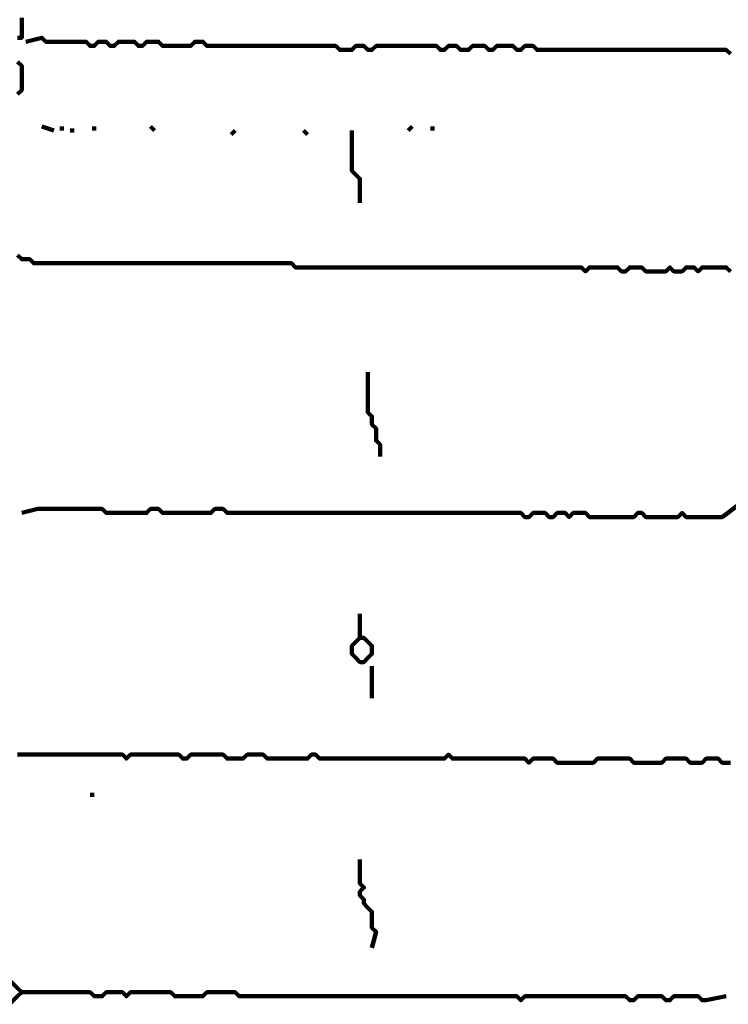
# Model space of a CAD drawing. Header units: metres. Extents: x 1959 to 4131, y 3282 to 4313.
# Tile 89 of 256: x 2376.52 to 2378.14, y 4288.19 to 4290.44. Entities that reach past the tile are written whole.
import ezdxf

# ---------------------------------------------------------------- set-up
doc = ezdxf.new("R2010")
doc.units = ezdxf.units.M
doc.layers.add('P', color=250, linetype='Continuous', lineweight=100)

msp = doc.modelspace()

# ---------------------------------------------------------------- linework, layer by layer
at = {"layer": 'P', "color": 0, "linetype": 'Continuous'}
for points in [[(2376.5216, 4290.4486), (2376.5216, 4290.4394), (2376.5216, 4290.4302), (2376.5216, 4290.4209), (2376.5216, 4290.4117), (2376.5216, 4290.4025), (2376.5123, 4290.4025)], [(2376.5308, 4290.3933), (2376.5677, 4290.4025), (2376.5769, 4290.3933), (2376.5862, 4290.3933), (2376.5954, 4290.3933), (2376.6046, 4290.3933), (2376.6139, 4290.3933), (2376.6231, 4290.3933), (2376.6323, 4290.3933), (2376.6416, 4290.3933), (2376.6508, 4290.3933), (2376.66, 4290.3933), (2376.6692, 4290.3933), (2376.6785, 4290.384), (2376.6877, 4290.384), (2376.6969, 4290.3933), (2376.7062, 4290.3933), (2376.7154, 4290.3933), (2376.7246, 4290.384), (2376.7339, 4290.384), (2376.7431, 4290.3933), (2376.7523, 4290.3933), (2376.7616, 4290.3933), (2376.7708, 4290.3933), (2376.78, 4290.3933), (2376.7892, 4290.384), (2376.7985, 4290.384), (2376.8077, 4290.3933), (2376.8169, 4290.3933), (2376.8262, 4290.3933), (2376.8354, 4290.3933), (2376.8446, 4290.384), (2376.8539, 4290.384), (2376.8631, 4290.384), (2376.8723, 4290.384), (2376.8816, 4290.384), (2376.8908, 4290.384), (2376.9, 4290.384), (2376.9092, 4290.384), (2376.9185, 4290.3933), (2376.9277, 4290.3933), (2376.9369, 4290.3933), (2376.9462, 4290.384), (2376.9554, 4290.384), (2376.9646, 4290.384), (2376.9739, 4290.384), (2376.9831, 4290.384), (2376.9923, 4290.384), (2377.0016, 4290.384), (2377.0108, 4290.384), (2377.02, 4290.384), (2377.0292, 4290.384), (2377.0385, 4290.384), (2377.0477, 4290.384), (2377.0569, 4290.384), (2377.0662, 4290.384), (2377.0754, 4290.384), (2377.0846, 4290.384), (2377.0939, 4290.384), (2377.1031, 4290.384), (2377.1123, 4290.384), (2377.1216, 4290.384), (2377.1308, 4290.384), (2377.14, 4290.384), (2377.1492, 4290.384), (2377.1585, 4290.384), (2377.1677, 4290.384), (2377.1769, 4290.384), (2377.1862, 4290.384), (2377.1954, 4290.384), (2377.2046, 4290.384), (2377.2139, 4290.384), (2377.2231, 4290.384), (2377.2323, 4290.384), (2377.2416, 4290.384), (2377.2508, 4290.3748), (2377.26, 4290.3748), (2377.2692, 4290.3748), (2377.2785, 4290.3748), (2377.2877, 4290.384), (2377.2969, 4290.384), (2377.3062, 4290.384), (2377.3154, 4290.3748), (2377.3246, 4290.3748), (2377.3339, 4290.384), (2377.3431, 4290.384), (2377.3523, 4290.384), (2377.3616, 4290.384), (2377.3708, 4290.384), (2377.38, 4290.384), (2377.3892, 4290.384), (2377.3985, 4290.384), (2377.4077, 4290.384), (2377.4169, 4290.384), (2377.4262, 4290.384), (2377.4354, 4290.384), (2377.4446, 4290.384), (2377.4539, 4290.384), (2377.4631, 4290.384), (2377.4723, 4290.384), (2377.4816, 4290.3748), (2377.4908, 4290.3748), (2377.5, 4290.384), (2377.5092, 4290.384), (2377.5185, 4290.384), (2377.5277, 4290.3748), (2377.5369, 4290.3748), (2377.5462, 4290.3748), (2377.5554, 4290.384), (2377.5646, 4290.384), (2377.5739, 4290.384), (2377.5831, 4290.384), (2377.5923, 4290.3748), (2377.6016, 4290.3748), (2377.6108, 4290.384), (2377.62, 4290.384), (2377.6292, 4290.384), (2377.6385, 4290.384), (2377.6477, 4290.384), (2377.6569, 4290.3748), (2377.6662, 4290.3748), (2377.6754, 4290.384), (2377.6846, 4290.384), (2377.6939, 4290.384), (2377.7031, 4290.3748), (2377.7123, 4290.3748), (2377.7216, 4290.3748), (2377.7308, 4290.3748), (2377.74, 4290.3748), (2377.7492, 4290.3748), (2377.7585, 4290.3748), (2377.7677, 4290.3748), (2377.7769, 4290.3748), (2377.7862, 4290.3748), (2377.7954, 4290.3748), (2377.8046, 4290.3748), (2377.8139, 4290.3748), (2377.8231, 4290.3748), (2377.8323, 4290.3748), (2377.8416, 4290.3748), (2377.8508, 4290.3748), (2377.86, 4290.3748), (2377.8692, 4290.3748), (2377.8785, 4290.3748), (2377.8877, 4290.3748), (2377.8969, 4290.3748), (2377.9062, 4290.3748), (2377.9154, 4290.3748), (2377.9246, 4290.3748), (2377.9339, 4290.3748), (2377.9431, 4290.3748), (2377.9523, 4290.3748), (2377.9616, 4290.3748), (2377.9708, 4290.3748), (2377.98, 4290.3748), (2377.9892, 4290.3748), (2377.9985, 4290.3748), (2378.0077, 4290.3748), (2378.0169, 4290.3748), (2378.0262, 4290.3748), (2378.0354, 4290.3748), (2378.0446, 4290.3748), (2378.0539, 4290.3748), (2378.0631, 4290.3748), (2378.0723, 4290.3748), (2378.0816, 4290.3748), (2378.0908, 4290.3748), (2378.1, 4290.3748), (2378.1092, 4290.3748), (2378.1185, 4290.3748), (2378.1277, 4290.3748), (2378.1369, 4290.3748), (2378.1462, 4290.3656)], [(2376.5123, 4290.3471), (2376.5216, 4290.3379), (2376.5216, 4290.3286), (2376.5216, 4290.3194), (2376.5216, 4290.3102), (2376.5216, 4290.3009), (2376.5216, 4290.2917), (2376.5216, 4290.2825), (2376.5123, 4290.2733)], [(2376.5677, 4290.1994), (2376.5954, 4290.1902)], [(2376.6139, 4290.1994), (2376.6139, 4290.1902)], [(2376.6323, 4290.1902), (2376.6416, 4290.1902)], [(2376.6877, 4290.1994), (2376.6877, 4290.1902)], [(2376.8169, 4290.1994), (2376.8262, 4290.1902)], [(2377.0108, 4290.1902), (2377.0016, 4290.1809)], [(2377.1677, 4290.1902), (2377.1769, 4290.1809)], [(2377.2785, 4290.1902), (2377.2785, 4290.1533), (2377.2785, 4290.144), (2377.2785, 4290.1348), (2377.2785, 4290.1256), (2377.2785, 4290.1163), (2377.2785, 4290.1071), (2377.2785, 4290.0979), (2377.2877, 4290.0886), (2377.2969, 4290.0794), (2377.2969, 4290.0702), (2377.2969, 4290.0609), (2377.2969, 4290.024)], [(2377.4169, 4290.1994), (2377.4077, 4290.1902)], [(2377.4631, 4290.1994), (2377.4631, 4290.1902)], [(2376.5123, 4289.904), (2376.5216, 4289.8948), (2376.5308, 4289.8948), (2376.54, 4289.8948), (2376.5492, 4289.8856), (2376.5585, 4289.8856), (2376.5677, 4289.8856), (2376.5769, 4289.8856), (2376.5862, 4289.8856), (2376.5954, 4289.8856), (2376.6046, 4289.8856), (2376.6139, 4289.8856), (2376.6231, 4289.8856), (2376.6323, 4289.8856), (2376.6416, 4289.8856), (2376.6508, 4289.8856), (2376.66, 4289.8856), (2376.6692, 4289.8856), (2376.6785, 4289.8856), (2376.6877, 4289.8856), (2376.6969, 4289.8856), (2376.7062, 4289.8856), (2376.7154, 4289.8856), (2376.7246, 4289.8856), (2376.7339, 4289.8856), (2376.7431, 4289.8856), (2376.7523, 4289.8856), (2376.7616, 4289.8856), (2376.7708, 4289.8856), (2376.78, 4289.8856), (2376.7892, 4289.8856), (2376.7985, 4289.8856), (2376.8077, 4289.8856), (2376.8169, 4289.8856), (2376.8262, 4289.8856), (2376.8354, 4289.8856), (2376.8446, 4289.8856), (2376.8539, 4289.8856), (2376.8631, 4289.8856), (2376.8723, 4289.8856), (2376.8816, 4289.8856), (2376.8908, 4289.8856), (2376.9, 4289.8856), (2376.9092, 4289.8856), (2376.9185, 4289.8856), (2376.9277, 4289.8856), (2376.9369, 4289.8856), (2376.9462, 4289.8856), (2376.9554, 4289.8856), (2376.9646, 4289.8856), (2376.9739, 4289.8856), (2376.9831, 4289.8856), (2376.9923, 4289.8856), (2377.0016, 4289.8856), (2377.0108, 4289.8856), (2377.02, 4289.8856), (2377.0292, 4289.8856), (2377.0385, 4289.8856), (2377.0477, 4289.8856), (2377.0569, 4289.8856), (2377.0662, 4289.8856), (2377.0754, 4289.8856), (2377.0846, 4289.8856), (2377.0939, 4289.8856), (2377.1031, 4289.8856), (2377.1123, 4289.8856), (2377.1216, 4289.8856), (2377.1308, 4289.8856), (2377.14, 4289.8856), (2377.1492, 4289.8763), (2377.1585, 4289.8763), (2377.1677, 4289.8763), (2377.1769, 4289.8763), (2377.1862, 4289.8763), (2377.1954, 4289.8763), (2377.2046, 4289.8763), (2377.2139, 4289.8763), (2377.2231, 4289.8763), (2377.2323, 4289.8763), (2377.2416, 4289.8763), (2377.2508, 4289.8763), (2377.26, 4289.8763), (2377.2692, 4289.8763), (2377.2785, 4289.8763), (2377.2877, 4289.8763), (2377.2969, 4289.8763), (2377.3062, 4289.8763), (2377.3154, 4289.8763), (2377.3246, 4289.8763), (2377.3339, 4289.8763), (2377.3431, 4289.8763), (2377.3523, 4289.8763), (2377.3616, 4289.8763), (2377.3708, 4289.8763), (2377.38, 4289.8763), (2377.3892, 4289.8763), (2377.3985, 4289.8763), (2377.4077, 4289.8763), (2377.4169, 4289.8763), (2377.4262, 4289.8763), (2377.4354, 4289.8763), (2377.4446, 4289.8763), (2377.4539, 4289.8763), (2377.4631, 4289.8763), (2377.4723, 4289.8763), (2377.4816, 4289.8763), (2377.4908, 4289.8763), (2377.5, 4289.8763), (2377.5092, 4289.8763), (2377.5185, 4289.8763), (2377.5277, 4289.8763), (2377.5369, 4289.8763), (2377.5462, 4289.8763), (2377.5554, 4289.8763), (2377.5646, 4289.8763), (2377.5739, 4289.8763), (2377.5831, 4289.8763), (2377.5923, 4289.8763), (2377.6016, 4289.8763), (2377.6108, 4289.8763), (2377.62, 4289.8763), (2377.6292, 4289.8763), (2377.6385, 4289.8763), (2377.6477, 4289.8763), (2377.6569, 4289.8763), (2377.6662, 4289.8763), (2377.6754, 4289.8763), (2377.6846, 4289.8763), (2377.6939, 4289.8763), (2377.7031, 4289.8763), (2377.7123, 4289.8763), (2377.7216, 4289.8763), (2377.7308, 4289.8763), (2377.74, 4289.8763), (2377.7492, 4289.8763), (2377.7585, 4289.8763), (2377.7677, 4289.8763), (2377.7769, 4289.8763), (2377.7862, 4289.8763), (2377.7954, 4289.8763), (2377.8046, 4289.8763), (2377.8139, 4289.8671), (2377.8231, 4289.8763), (2377.8323, 4289.8763), (2377.8416, 4289.8763), (2377.8508, 4289.8763), (2377.86, 4289.8763), (2377.8692, 4289.8763), (2377.8785, 4289.8763), (2377.8877, 4289.8763), (2377.8969, 4289.8671), (2377.9062, 4289.8671), (2377.9154, 4289.8763), (2377.9246, 4289.8763), (2377.9339, 4289.8763), (2377.9431, 4289.8763), (2377.9523, 4289.8671), (2377.9616, 4289.8671), (2377.9708, 4289.8671), (2377.98, 4289.8671), (2377.9892, 4289.8671), (2377.9985, 4289.8671), (2378.0077, 4289.8763), (2378.0169, 4289.8671), (2378.0262, 4289.8671), (2378.0354, 4289.8671), (2378.0446, 4289.8763), (2378.0539, 4289.8763), (2378.0631, 4289.8763), (2378.0723, 4289.8671), (2378.0816, 4289.8763), (2378.0908, 4289.8763), (2378.1, 4289.8763), (2378.1092, 4289.8763), (2378.1185, 4289.8763), (2378.1277, 4289.8763), (2378.1369, 4289.8763), (2378.1462, 4289.8671)], [(2377.3154, 4289.6363), (2377.3154, 4289.5994), (2377.3154, 4289.5902), (2377.3154, 4289.5809), (2377.3154, 4289.5717), (2377.3154, 4289.5625), (2377.3154, 4289.5533), (2377.3154, 4289.544), (2377.3246, 4289.5348), (2377.3246, 4289.5256), (2377.3246, 4289.5163), (2377.3339, 4289.5071), (2377.3339, 4289.4979), (2377.3339, 4289.4886), (2377.3339, 4289.4794), (2377.3431, 4289.4702), (2377.3431, 4289.4425)], [(2378.1646, 4289.3317), (2378.1277, 4289.304), (2378.1185, 4289.304), (2378.1092, 4289.304), (2378.1, 4289.304), (2378.0908, 4289.304), (2378.0816, 4289.304), (2378.0723, 4289.304), (2378.0631, 4289.304), (2378.0539, 4289.304), (2378.0446, 4289.304), (2378.0354, 4289.3133), (2378.0262, 4289.304), (2378.0169, 4289.304), (2378.0077, 4289.304), (2377.9985, 4289.304), (2377.9892, 4289.304), (2377.98, 4289.304), (2377.9708, 4289.304), (2377.9616, 4289.304), (2377.9523, 4289.304), (2377.9431, 4289.3133), (2377.9339, 4289.3133), (2377.9246, 4289.304), (2377.9154, 4289.304), (2377.9062, 4289.304), (2377.8969, 4289.304), (2377.8877, 4289.304), (2377.8785, 4289.304), (2377.8692, 4289.304), (2377.86, 4289.304), (2377.8508, 4289.304), (2377.8416, 4289.304), (2377.8323, 4289.304), (2377.8231, 4289.304), (2377.8139, 4289.3133), (2377.8046, 4289.3133), (2377.7954, 4289.3133), (2377.7862, 4289.3133), (2377.7769, 4289.304), (2377.7677, 4289.3133), (2377.7585, 4289.3133), (2377.7492, 4289.3133), (2377.74, 4289.304), (2377.7308, 4289.304), (2377.7216, 4289.3133), (2377.7123, 4289.3133), (2377.7031, 4289.3133), (2377.6939, 4289.3133), (2377.6846, 4289.304), (2377.6754, 4289.304), (2377.6662, 4289.3133), (2377.6569, 4289.3133), (2377.6477, 4289.3133), (2377.6385, 4289.3133), (2377.6292, 4289.3133), (2377.62, 4289.3133), (2377.6108, 4289.3133), (2377.6016, 4289.3133), (2377.5923, 4289.3133), (2377.5831, 4289.3133), (2377.5739, 4289.3133), (2377.5646, 4289.3133), (2377.5554, 4289.3133), (2377.5462, 4289.3133), (2377.5369, 4289.3133), (2377.5277, 4289.3133), (2377.5185, 4289.3133), (2377.5092, 4289.3133), (2377.5, 4289.3133), (2377.4908, 4289.3133), (2377.4816, 4289.3133), (2377.4723, 4289.3133), (2377.4631, 4289.3133), (2377.4539, 4289.3133), (2377.4446, 4289.3133), (2377.4354, 4289.3133), (2377.4262, 4289.3133), (2377.4169, 4289.3133), (2377.4077, 4289.3133), (2377.3985, 4289.3133), (2377.3892, 4289.3133), (2377.38, 4289.3133), (2377.3708, 4289.3133), (2377.3616, 4289.3133), (2377.3523, 4289.3133), (2377.3431, 4289.3133), (2377.3339, 4289.3133), (2377.3246, 4289.3133), (2377.3154, 4289.3133), (2377.3062, 4289.3133), (2377.2969, 4289.3133), (2377.2877, 4289.3133), (2377.2785, 4289.3133), (2377.2692, 4289.3133), (2377.26, 4289.3133), (2377.2508, 4289.3133), (2377.2416, 4289.3133), (2377.2323, 4289.3133), (2377.2231, 4289.3133), (2377.2139, 4289.3133), (2377.2046, 4289.3133), (2377.1954, 4289.3133), (2377.1862, 4289.3133), (2377.1769, 4289.3133), (2377.1677, 4289.3133), (2377.1585, 4289.3133), (2377.1492, 4289.3133), (2377.14, 4289.3133), (2377.1308, 4289.3133), (2377.1216, 4289.3133), (2377.1123, 4289.3133), (2377.1031, 4289.3133), (2377.0939, 4289.3133), (2377.0846, 4289.3133), (2377.0754, 4289.3133), (2377.0662, 4289.3133), (2377.0569, 4289.3133), (2377.0477, 4289.3133), (2377.0385, 4289.3133), (2377.0292, 4289.3133), (2377.02, 4289.3133), (2377.0108, 4289.3133), (2377.0016, 4289.3133), (2376.9923, 4289.3133), (2376.9831, 4289.3225), (2376.9739, 4289.3225), (2376.9646, 4289.3225), (2376.9554, 4289.3133), (2376.9462, 4289.3133), (2376.9369, 4289.3133), (2376.9277, 4289.3133), (2376.9185, 4289.3133), (2376.9092, 4289.3133), (2376.9, 4289.3133), (2376.8908, 4289.3133), (2376.8816, 4289.3133), (2376.8723, 4289.3133), (2376.8631, 4289.3133), (2376.8539, 4289.3133), (2376.8446, 4289.3133), (2376.8354, 4289.3225), (2376.8262, 4289.3225), (2376.8169, 4289.3225), (2376.8077, 4289.3133), (2376.7985, 4289.3133), (2376.7892, 4289.3133), (2376.78, 4289.3133), (2376.7708, 4289.3133), (2376.7616, 4289.3133), (2376.7523, 4289.3133), (2376.7431, 4289.3133), (2376.7339, 4289.3133), (2376.7246, 4289.3133), (2376.7154, 4289.3133), (2376.7062, 4289.3225), (2376.6969, 4289.3225), (2376.6877, 4289.3225), (2376.6785, 4289.3225), (2376.6692, 4289.3225), (2376.66, 4289.3225), (2376.6508, 4289.3225), (2376.6416, 4289.3225), (2376.6323, 4289.3225), (2376.6231, 4289.3225), (2376.6139, 4289.3225), (2376.6046, 4289.3225), (2376.5954, 4289.3225), (2376.5862, 4289.3225), (2376.5769, 4289.3225), (2376.5677, 4289.3225), (2376.5585, 4289.3225), (2376.5216, 4289.3133)], [(2377.2969, 4289.0825), (2377.2969, 4289.0456), (2377.2969, 4289.0363), (2377.2969, 4289.0271), (2377.3062, 4289.0271), (2377.3154, 4289.0179), (2377.3246, 4289.0086), (2377.3246, 4288.9994), (2377.3246, 4288.9902), (2377.3154, 4288.9809), (2377.3062, 4288.9717), (2377.2969, 4288.9717), (2377.2877, 4288.9809), (2377.2785, 4288.9902), (2377.2785, 4288.9994), (2377.2785, 4289.0086), (2377.2969, 4289.0271)], [(2377.3246, 4288.9625), (2377.3246, 4288.9348), (2377.3246, 4288.9256), (2377.3246, 4288.8886)], [(2378.1462, 4288.7409), (2378.1369, 4288.7409), (2378.1277, 4288.7409), (2378.1185, 4288.7502), (2378.1092, 4288.7502), (2378.1, 4288.7502), (2378.0908, 4288.7502), (2378.0816, 4288.7409), (2378.0723, 4288.7409), (2378.0631, 4288.7409), (2378.0539, 4288.7409), (2378.0446, 4288.7502), (2378.0354, 4288.7502), (2378.0262, 4288.7502), (2378.0169, 4288.7502), (2378.0077, 4288.7502), (2377.9985, 4288.7502), (2377.9892, 4288.7409), (2377.98, 4288.7409), (2377.9708, 4288.7409), (2377.9616, 4288.7409), (2377.9523, 4288.7409), (2377.9431, 4288.7409), (2377.9339, 4288.7409), (2377.9246, 4288.7409), (2377.9154, 4288.7502), (2377.9062, 4288.7502), (2377.8969, 4288.7502), (2377.8877, 4288.7502), (2377.8785, 4288.7502), (2377.8692, 4288.7502), (2377.86, 4288.7502), (2377.8508, 4288.7502), (2377.8416, 4288.7502), (2377.8323, 4288.7409), (2377.8231, 4288.7409), (2377.8139, 4288.7409), (2377.8046, 4288.7409), (2377.7954, 4288.7409), (2377.7862, 4288.7409), (2377.7769, 4288.7409), (2377.7677, 4288.7409), (2377.7585, 4288.7409), (2377.7492, 4288.7409), (2377.74, 4288.7502), (2377.7308, 4288.7502), (2377.7216, 4288.7502), (2377.7123, 4288.7502), (2377.7031, 4288.7502), (2377.6939, 4288.7502), (2377.6846, 4288.7409), (2377.6754, 4288.7502), (2377.6662, 4288.7502), (2377.6569, 4288.7502), (2377.6477, 4288.7502), (2377.6385, 4288.7502), (2377.6292, 4288.7502), (2377.62, 4288.7502), (2377.6108, 4288.7502), (2377.6016, 4288.7502), (2377.5923, 4288.7502), (2377.5831, 4288.7502), (2377.5739, 4288.7502), (2377.5646, 4288.7502), (2377.5554, 4288.7502), (2377.5462, 4288.7502), (2377.5369, 4288.7502), (2377.5277, 4288.7502), (2377.5185, 4288.7502), (2377.5092, 4288.7502), (2377.5, 4288.7594), (2377.4908, 4288.7502), (2377.4816, 4288.7502), (2377.4723, 4288.7502), (2377.4631, 4288.7502), (2377.4539, 4288.7502), (2377.4446, 4288.7502), (2377.4354, 4288.7502), (2377.4262, 4288.7502), (2377.4169, 4288.7502), (2377.4077, 4288.7502), (2377.3985, 4288.7502), (2377.3892, 4288.7502), (2377.38, 4288.7502), (2377.3708, 4288.7502), (2377.3616, 4288.7502), (2377.3523, 4288.7502), (2377.3431, 4288.7502), (2377.3339, 4288.7502), (2377.3246, 4288.7502), (2377.3154, 4288.7502), (2377.3062, 4288.7502), (2377.2969, 4288.7502), (2377.2877, 4288.7502), (2377.2785, 4288.7502), (2377.2692, 4288.7502), (2377.26, 4288.7502), (2377.2508, 4288.7502), (2377.2416, 4288.7502), (2377.2323, 4288.7502), (2377.2231, 4288.7502), (2377.2139, 4288.7502), (2377.2046, 4288.7502), (2377.1954, 4288.7594), (2377.1862, 4288.7594), (2377.1769, 4288.7502), (2377.1677, 4288.7502), (2377.1585, 4288.7502), (2377.1492, 4288.7502), (2377.14, 4288.7502), (2377.1308, 4288.7502), (2377.1216, 4288.7502), (2377.1123, 4288.7502), (2377.1031, 4288.7502), (2377.0939, 4288.7502), (2377.0846, 4288.7502), (2377.0754, 4288.7594), (2377.0662, 4288.7594), (2377.0569, 4288.7594), (2377.0477, 4288.7594), (2377.0385, 4288.7594), (2377.0292, 4288.7502), (2377.02, 4288.7502), (2377.0108, 4288.7502), (2377.0016, 4288.7502), (2376.9923, 4288.7502), (2376.9831, 4288.7594), (2376.9739, 4288.7594), (2376.9646, 4288.7594), (2376.9554, 4288.7594), (2376.9462, 4288.7594), (2376.9369, 4288.7594), (2376.9277, 4288.7594), (2376.9185, 4288.7594), (2376.9092, 4288.7594), (2376.9, 4288.7502), (2376.8908, 4288.7502), (2376.8816, 4288.7594), (2376.8723, 4288.7594), (2376.8631, 4288.7594), (2376.8539, 4288.7594), (2376.8446, 4288.7594), (2376.8354, 4288.7594), (2376.8262, 4288.7594), (2376.8169, 4288.7594), (2376.8077, 4288.7594), (2376.7985, 4288.7594), (2376.7892, 4288.7594), (2376.78, 4288.7594), (2376.7708, 4288.7594), (2376.7616, 4288.7502), (2376.7523, 4288.7594), (2376.7431, 4288.7594), (2376.7339, 4288.7594), (2376.7246, 4288.7594), (2376.7154, 4288.7594), (2376.7062, 4288.7594), (2376.6969, 4288.7594), (2376.6877, 4288.7594), (2376.6785, 4288.7594), (2376.6692, 4288.7594), (2376.66, 4288.7594), (2376.6508, 4288.7594), (2376.6416, 4288.7594), (2376.6323, 4288.7594), (2376.6231, 4288.7594), (2376.6139, 4288.7594), (2376.6046, 4288.7594), (2376.5954, 4288.7594), (2376.5862, 4288.7594), (2376.5769, 4288.7594), (2376.5677, 4288.7594), (2376.5585, 4288.7594), (2376.5492, 4288.7594), (2376.54, 4288.7594), (2376.5308, 4288.7594), (2376.5216, 4288.7594), (2376.5123, 4288.7594)], [(2376.6785, 4288.6671), (2376.6877, 4288.6671)], [(2377.2969, 4288.5194), (2377.2969, 4288.4825), (2377.2969, 4288.4733), (2377.2969, 4288.464), (2377.3062, 4288.4548), (2377.2969, 4288.4456), (2377.2969, 4288.4363), (2377.3062, 4288.4271), (2377.3062, 4288.4179), (2377.3154, 4288.4086), (2377.3246, 4288.3994), (2377.3246, 4288.3902), (2377.3246, 4288.3809), (2377.3246, 4288.3717), (2377.3246, 4288.3625), (2377.3339, 4288.3533), (2377.3246, 4288.3163)], [(2376.4939, 4288.2425), (2376.5123, 4288.224), (2376.5216, 4288.2148), (2376.5123, 4288.2056), (2376.4939, 4288.1871)], [(2376.5216, 4288.2148), (2376.5585, 4288.2148), (2376.5677, 4288.2148), (2376.5769, 4288.2148), (2376.5862, 4288.2148), (2376.5954, 4288.2148), (2376.6046, 4288.2148), (2376.6139, 4288.2148), (2376.6231, 4288.2148), (2376.6323, 4288.2148), (2376.6416, 4288.2148), (2376.6508, 4288.2148), (2376.66, 4288.2148), (2376.6692, 4288.2148), (2376.6785, 4288.2148), (2376.6877, 4288.2056), (2376.6969, 4288.2056), (2376.7062, 4288.2056), (2376.7154, 4288.2148), (2376.7246, 4288.2148), (2376.7339, 4288.2148), (2376.7431, 4288.2148), (2376.7523, 4288.2148), (2376.7616, 4288.2056), (2376.7708, 4288.2148), (2376.78, 4288.2148), (2376.7892, 4288.2148), (2376.7985, 4288.2148), (2376.8077, 4288.2148), (2376.8169, 4288.2148), (2376.8262, 4288.2148), (2376.8354, 4288.2148), (2376.8446, 4288.2148), (2376.8539, 4288.2148), (2376.8631, 4288.2148), (2376.8723, 4288.2056), (2376.8816, 4288.2056), (2376.8908, 4288.2056), (2376.9, 4288.2056), (2376.9092, 4288.2056), (2376.9185, 4288.2056), (2376.9277, 4288.2056), (2376.9369, 4288.2056), (2376.9462, 4288.2148), (2376.9554, 4288.2148), (2376.9646, 4288.2148), (2376.9739, 4288.2148), (2376.9831, 4288.2148), (2376.9923, 4288.2148), (2377.0016, 4288.2148), (2377.0108, 4288.2148), (2377.02, 4288.2056), (2377.0292, 4288.2056), (2377.0385, 4288.2056), (2377.0477, 4288.2056), (2377.0569, 4288.2056), (2377.0662, 4288.2056), (2377.0754, 4288.2056), (2377.0846, 4288.2056), (2377.0939, 4288.2056), (2377.1031, 4288.2056), (2377.1123, 4288.2056), (2377.1216, 4288.2056), (2377.1308, 4288.2056), (2377.14, 4288.2056), (2377.1492, 4288.2056), (2377.1585, 4288.2056), (2377.1677, 4288.2056), (2377.1769, 4288.2056), (2377.1862, 4288.2056), (2377.1954, 4288.2056), (2377.2046, 4288.2056), (2377.2139, 4288.2056), (2377.2231, 4288.2056), (2377.2323, 4288.2056), (2377.2416, 4288.2056), (2377.2508, 4288.2056), (2377.26, 4288.2056), (2377.2692, 4288.2056), (2377.2785, 4288.2056), (2377.2877, 4288.2056), (2377.2969, 4288.2056), (2377.3062, 4288.2056), (2377.3154, 4288.2056), (2377.3246, 4288.2056), (2377.3339, 4288.2056), (2377.3431, 4288.2056), (2377.3523, 4288.2056), (2377.3616, 4288.2056), (2377.3708, 4288.2056), (2377.38, 4288.2056), (2377.3892, 4288.2056), (2377.3985, 4288.2056), (2377.4077, 4288.2056), (2377.4169, 4288.2056), (2377.4262, 4288.2056), (2377.4354, 4288.2056), (2377.4446, 4288.2056), (2377.4539, 4288.2056), (2377.4631, 4288.2056), (2377.4723, 4288.2056), (2377.4816, 4288.2056), (2377.4908, 4288.2056), (2377.5, 4288.2056), (2377.5092, 4288.2056), (2377.5185, 4288.2056), (2377.5277, 4288.2056), (2377.5369, 4288.2056), (2377.5462, 4288.2056), (2377.5554, 4288.2056), (2377.5646, 4288.2056), (2377.5739, 4288.2056), (2377.5831, 4288.2056), (2377.5923, 4288.2056), (2377.6016, 4288.2056), (2377.6108, 4288.2056), (2377.62, 4288.2056), (2377.6292, 4288.2056), (2377.6385, 4288.2056), (2377.6477, 4288.2056), (2377.6569, 4288.2056), (2377.6662, 4288.1963), (2377.6754, 4288.2056), (2377.6846, 4288.2056), (2377.6939, 4288.2056), (2377.7031, 4288.2056), (2377.7123, 4288.2056), (2377.7216, 4288.2056), (2377.7308, 4288.2056), (2377.74, 4288.2056), (2377.7492, 4288.2056), (2377.7585, 4288.2056), (2377.7677, 4288.2056), (2377.7769, 4288.2056), (2377.7862, 4288.2056), (2377.7954, 4288.2056), (2377.8046, 4288.2056), (2377.8139, 4288.2056), (2377.8231, 4288.2056), (2377.8323, 4288.2056), (2377.8416, 4288.2056), (2377.8508, 4288.2056), (2377.86, 4288.2056), (2377.8692, 4288.2056), (2377.8785, 4288.2056), (2377.8877, 4288.2056), (2377.8969, 4288.2056), (2377.9062, 4288.2056), (2377.9154, 4288.1963), (2377.9246, 4288.1963), (2377.9339, 4288.2056), (2377.9431, 4288.2056), (2377.9523, 4288.2056), (2377.9616, 4288.2056), (2377.9708, 4288.2056), (2377.98, 4288.2056), (2377.9892, 4288.2056), (2377.9985, 4288.1963), (2378.0077, 4288.1963), (2378.0169, 4288.2056), (2378.0262, 4288.2056), (2378.0354, 4288.2056), (2378.0446, 4288.2056), (2378.0539, 4288.2056), (2378.0631, 4288.2056), (2378.0723, 4288.2056), (2378.0816, 4288.1963), (2378.0908, 4288.1963), (2378.1369, 4288.2056)]]:
    msp.add_lwpolyline(points, dxfattribs=at)

doc.saveas('drawing.dxf')
